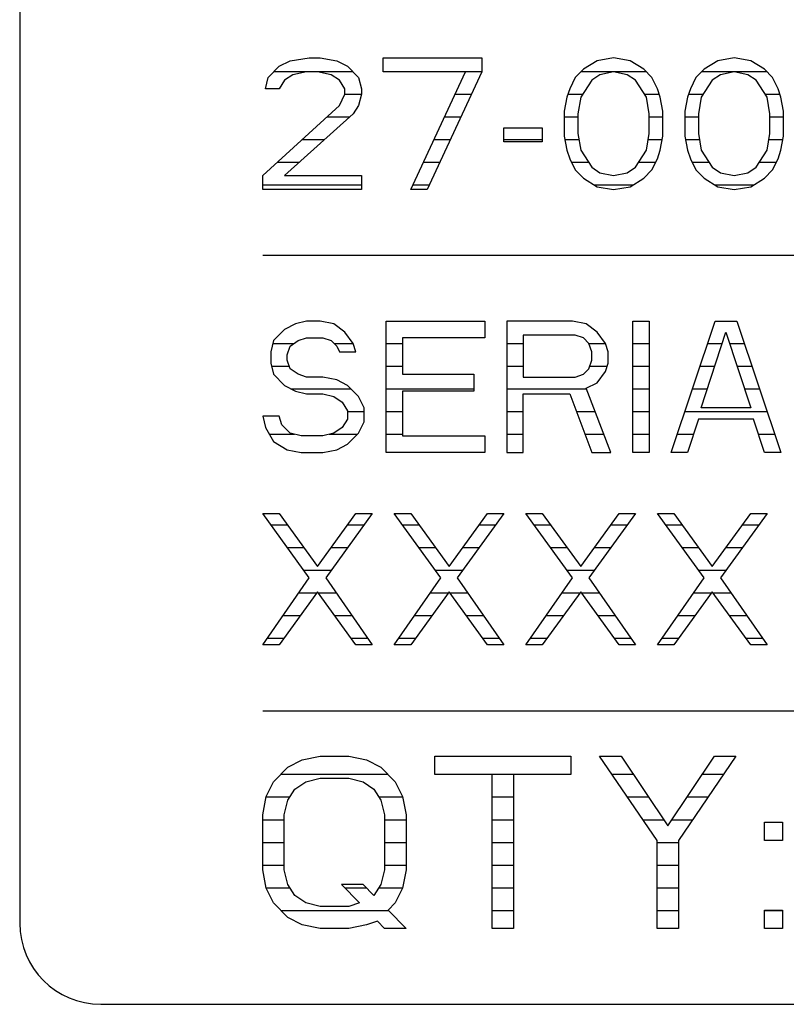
# Model space of a CAD drawing. Header units: millimetres. Extents: x 0 to 5600, y -1552 to 3960.
# Tile 56 of 199: x 2849 to 2868, y 1023 to 1048. Entities that reach past the tile are written whole.
import ezdxf

# ---------------------------------------------------------------- set-up
doc = ezdxf.new("R2010")
doc.units = ezdxf.units.MM
doc.header["$LTSCALE"] = 308
doc.layers.get('0').update_dxf_attribs({"linetype": 'CONTINUOUS'})

msp = doc.modelspace()

# ---------------------------------------------------------------- linework, layer by layer
at = {"color": 7, "linetype": 'Continuous'}
for p, q in [((2848.832, 1069.373), (2848.832, 1025.373)), ((2855.509, 1046.679), (2855.983, 1046.748)), ((2855.983, 1046.748), (2856.253, 1046.748)), ((2856.253, 1046.748), (2856.66, 1046.679)), ((2857.811, 1046.402), (2857.811, 1046.748)), ((2857.811, 1046.748), (2860.248, 1046.748)), ((2860.248, 1046.748), (2860.248, 1046.402)), ((2863.498, 1046.748), (2863.092, 1046.679)), ((2863.904, 1046.679), (2863.498, 1046.748)), ((2866.477, 1046.748), (2866.071, 1046.679)), ((2866.884, 1046.679), (2866.477, 1046.748)), ((2854.967, 1046.264), (2855.238, 1046.54)), ((2855.238, 1046.54), (2855.509, 1046.679)), ((2856.66, 1046.679), (2856.93, 1046.54)), ((2856.93, 1046.54), (2857.201, 1046.264)), ((2862.753, 1046.471), (2862.55, 1046.264)), ((2863.092, 1046.679), (2862.753, 1046.471)), ((2864.243, 1046.471), (2863.904, 1046.679)), ((2864.446, 1046.264), (2864.243, 1046.471)), ((2865.733, 1046.471), (2865.529, 1046.264)), ((2866.071, 1046.679), (2865.733, 1046.471)), ((2867.222, 1046.471), (2866.884, 1046.679)), ((2867.425, 1046.264), (2867.222, 1046.471)), ((2854.899, 1045.987), (2854.967, 1046.264)), ((2855.576, 1046.333), (2855.373, 1046.194)), ((2855.915, 1046.402), (2855.576, 1046.333)), ((2856.186, 1046.402), (2855.915, 1046.402)), ((2856.524, 1046.333), (2856.186, 1046.402)), ((2856.727, 1046.194), (2856.524, 1046.333)), ((2857.201, 1046.264), (2857.269, 1045.987)), ((2859.842, 1046.402), (2857.811, 1046.402)), ((2858.488, 1043.498), (2859.842, 1046.402)), ((2860.248, 1046.402), (2858.894, 1043.498)), ((2862.55, 1046.264), (2862.415, 1045.987)), ((2863.16, 1046.333), (2862.957, 1046.194)), ((2863.498, 1046.402), (2863.16, 1046.333)), ((2863.837, 1046.333), (2863.498, 1046.402)), ((2864.04, 1046.194), (2863.837, 1046.333)), ((2864.582, 1045.987), (2864.446, 1046.264)), ((2865.529, 1046.264), (2865.394, 1045.987)), ((2866.139, 1046.333), (2865.936, 1046.194)), ((2866.477, 1046.402), (2866.139, 1046.333)), ((2866.816, 1046.333), (2866.477, 1046.402)), ((2867.019, 1046.194), (2866.816, 1046.333)), ((2867.561, 1045.987), (2867.425, 1046.264)), ((2855.238, 1045.987), (2854.899, 1045.987)), ((2855.373, 1046.194), (2855.238, 1045.987)), ((2856.863, 1045.987), (2856.727, 1046.194)), ((2856.863, 1045.849), (2856.863, 1045.987)), ((2857.269, 1045.987), (2857.269, 1045.849)), ((2862.415, 1045.987), (2862.347, 1045.78)), ((2862.957, 1046.194), (2862.686, 1045.78)), ((2864.311, 1045.78), (2864.04, 1046.194)), ((2864.649, 1045.78), (2864.582, 1045.987)), ((2865.394, 1045.987), (2865.326, 1045.78)), ((2865.936, 1046.194), (2865.665, 1045.78)), ((2867.29, 1045.78), (2867.019, 1046.194)), ((2867.628, 1045.78), (2867.561, 1045.987)), ((2856.727, 1045.572), (2856.863, 1045.849)), ((2857.269, 1045.849), (2857.201, 1045.572)), ((2862.347, 1045.78), (2862.279, 1045.434)), ((2862.686, 1045.78), (2862.618, 1045.365)), ((2864.378, 1045.365), (2864.311, 1045.78)), ((2864.717, 1045.434), (2864.649, 1045.78)), ((2865.326, 1045.78), (2865.259, 1045.434)), ((2865.665, 1045.78), (2865.597, 1045.365)), ((2867.358, 1045.365), (2867.29, 1045.78)), ((2867.696, 1045.434), (2867.628, 1045.78)), ((2854.832, 1043.843), (2856.727, 1045.572)), ((2857.201, 1045.572), (2857.066, 1045.365)), ((2857.066, 1045.365), (2855.373, 1043.843)), ((2862.279, 1045.434), (2862.279, 1044.811)), ((2862.618, 1045.365), (2862.618, 1044.881)), ((2864.378, 1044.881), (2864.378, 1045.365)), ((2864.717, 1044.811), (2864.717, 1045.434)), ((2865.259, 1045.434), (2865.259, 1044.811)), ((2865.597, 1045.365), (2865.597, 1044.881)), ((2867.358, 1044.881), (2867.358, 1045.365)), ((2867.696, 1044.811), (2867.696, 1045.434)), ((2860.79, 1044.673), (2860.79, 1045.019)), ((2860.79, 1045.019), (2861.738, 1045.019)), ((2861.738, 1045.019), (2861.738, 1044.673)), ((2862.279, 1044.811), (2862.347, 1044.466)), ((2862.618, 1044.881), (2862.686, 1044.466)), ((2864.311, 1044.466), (2864.378, 1044.881)), ((2864.649, 1044.466), (2864.717, 1044.811)), ((2865.259, 1044.811), (2865.326, 1044.466)), ((2865.597, 1044.881), (2865.665, 1044.466)), ((2867.29, 1044.466), (2867.358, 1044.881)), ((2867.628, 1044.466), (2867.696, 1044.811)), ((2861.738, 1044.673), (2860.79, 1044.673)), ((2862.347, 1044.466), (2862.415, 1044.258)), ((2862.686, 1044.466), (2862.957, 1044.051)), ((2864.04, 1044.051), (2864.311, 1044.466)), ((2864.582, 1044.258), (2864.649, 1044.466)), ((2865.326, 1044.466), (2865.394, 1044.258)), ((2865.665, 1044.466), (2865.936, 1044.051)), ((2867.019, 1044.051), (2867.29, 1044.466)), ((2867.561, 1044.258), (2867.628, 1044.466)), ((2862.415, 1044.258), (2862.55, 1043.982)), ((2862.957, 1044.051), (2863.16, 1043.913)), ((2863.837, 1043.913), (2864.04, 1044.051)), ((2864.446, 1043.982), (2864.582, 1044.258)), ((2865.394, 1044.258), (2865.529, 1043.982)), ((2865.936, 1044.051), (2866.139, 1043.913)), ((2866.816, 1043.913), (2867.019, 1044.051)), ((2867.425, 1043.982), (2867.561, 1044.258)), ((2854.832, 1043.498), (2854.832, 1043.843)), ((2855.373, 1043.843), (2857.269, 1043.843)), ((2857.269, 1043.843), (2857.269, 1043.498)), ((2862.55, 1043.982), (2862.753, 1043.774)), ((2862.753, 1043.774), (2863.092, 1043.567)), ((2863.16, 1043.913), (2863.498, 1043.843)), ((2863.498, 1043.843), (2863.837, 1043.913)), ((2863.904, 1043.567), (2864.243, 1043.774)), ((2864.243, 1043.774), (2864.446, 1043.982)), ((2865.529, 1043.982), (2865.733, 1043.774)), ((2865.733, 1043.774), (2866.071, 1043.567)), ((2866.139, 1043.913), (2866.477, 1043.843)), ((2866.477, 1043.843), (2866.816, 1043.913)), ((2866.884, 1043.567), (2867.222, 1043.774)), ((2867.222, 1043.774), (2867.425, 1043.982)), ((2863.092, 1043.567), (2863.498, 1043.498)), ((2863.498, 1043.498), (2863.904, 1043.567)), ((2866.071, 1043.567), (2866.477, 1043.498)), ((2866.477, 1043.498), (2866.884, 1043.567)), ((2857.269, 1043.498), (2854.832, 1043.498)), ((2858.894, 1043.498), (2858.488, 1043.498)), ((2854.832, 1041.873), (2890.082, 1041.873)), ((2855.644, 1040.179), (2855.373, 1040.04)), ((2855.915, 1040.248), (2855.644, 1040.179)), ((2856.253, 1040.248), (2855.915, 1040.248)), ((2856.592, 1040.179), (2856.253, 1040.248)), ((2856.863, 1039.971), (2856.592, 1040.179)), ((2857.878, 1036.998), (2857.878, 1040.248)), ((2857.878, 1040.248), (2860.316, 1040.248)), ((2860.316, 1040.248), (2860.316, 1039.833)), ((2860.858, 1040.248), (2860.858, 1036.998)), ((2862.483, 1040.248), (2860.858, 1040.248)), ((2862.821, 1040.179), (2862.483, 1040.248)), ((2863.092, 1039.971), (2862.821, 1040.179)), ((2863.972, 1036.998), (2863.972, 1040.248)), ((2863.972, 1040.248), (2864.378, 1040.248)), ((2864.378, 1040.248), (2864.378, 1036.998)), ((2864.92, 1036.998), (2866.003, 1040.248)), ((2866.003, 1040.248), (2866.545, 1040.248)), ((2866.545, 1040.248), (2867.628, 1036.998)), ((2855.373, 1040.04), (2855.102, 1039.764)), ((2857.066, 1039.694), (2856.863, 1039.971)), ((2861.264, 1039.902), (2861.264, 1038.865)), ((2862.55, 1039.902), (2861.264, 1039.902)), ((2862.753, 1039.833), (2862.55, 1039.902)), ((2863.295, 1039.694), (2863.092, 1039.971)), ((2865.665, 1038.104), (2866.274, 1039.971)), ((2866.274, 1039.971), (2866.884, 1038.104)), ((2855.102, 1039.764), (2855.035, 1039.487)), ((2855.509, 1039.625), (2855.712, 1039.764)), ((2855.712, 1039.764), (2855.915, 1039.833)), ((2855.915, 1039.833), (2856.321, 1039.833)), ((2856.321, 1039.833), (2856.524, 1039.764)), ((2856.524, 1039.764), (2856.66, 1039.625)), ((2857.134, 1039.487), (2857.066, 1039.694)), ((2858.285, 1039.833), (2858.285, 1038.934)), ((2860.316, 1039.833), (2858.285, 1039.833)), ((2862.889, 1039.694), (2862.753, 1039.833)), ((2862.957, 1039.487), (2862.889, 1039.694)), ((2863.363, 1039.487), (2863.295, 1039.694)), ((2855.035, 1039.487), (2855.035, 1039.21)), ((2855.441, 1039.418), (2855.509, 1039.625)), ((2855.441, 1039.28), (2855.441, 1039.418)), ((2856.66, 1039.625), (2856.727, 1039.487)), ((2856.727, 1039.487), (2857.134, 1039.487)), ((2862.957, 1039.28), (2862.957, 1039.487)), ((2863.363, 1039.21), (2863.363, 1039.487)), ((2855.035, 1039.21), (2855.102, 1038.934)), ((2855.509, 1039.072), (2855.441, 1039.28)), ((2862.889, 1039.072), (2862.957, 1039.28)), ((2863.295, 1039.003), (2863.363, 1039.21)), ((2855.102, 1038.934), (2855.373, 1038.657)), ((2855.712, 1038.934), (2855.509, 1039.072)), ((2855.915, 1038.865), (2855.712, 1038.934)), ((2858.285, 1038.934), (2860.045, 1038.934)), ((2860.045, 1038.934), (2860.045, 1038.519)), ((2862.55, 1038.865), (2862.753, 1038.934)), ((2862.753, 1038.934), (2862.889, 1039.072)), ((2863.092, 1038.726), (2863.295, 1039.003)), ((2856.321, 1038.865), (2855.915, 1038.865)), ((2856.66, 1038.796), (2856.321, 1038.865)), ((2856.93, 1038.657), (2856.66, 1038.796)), ((2861.264, 1038.865), (2862.55, 1038.865)), ((2862.821, 1038.588), (2863.092, 1038.726)), ((2855.373, 1038.657), (2855.644, 1038.519)), ((2855.644, 1038.519), (2855.915, 1038.45)), ((2855.915, 1038.45), (2856.321, 1038.45)), ((2856.321, 1038.45), (2856.592, 1038.381)), ((2857.201, 1038.381), (2856.93, 1038.657)), ((2858.285, 1038.519), (2858.285, 1037.413)), ((2860.045, 1038.519), (2858.285, 1038.519)), ((2861.264, 1036.998), (2861.264, 1038.45)), ((2861.264, 1038.45), (2862.415, 1038.45)), ((2862.415, 1038.45), (2862.957, 1036.998)), ((2863.43, 1036.998), (2862.821, 1038.588)), ((2856.592, 1038.381), (2856.795, 1038.242)), ((2856.795, 1038.242), (2856.93, 1038.035)), ((2857.337, 1038.104), (2857.201, 1038.381)), ((2856.93, 1038.035), (2856.93, 1037.827)), ((2857.337, 1037.758), (2857.337, 1038.104)), ((2866.884, 1038.104), (2865.665, 1038.104)), ((2855.238, 1037.897), (2854.832, 1037.897)), ((2854.832, 1037.897), (2854.899, 1037.62)), ((2855.305, 1037.689), (2855.238, 1037.897)), ((2856.93, 1037.827), (2856.795, 1037.62)), ((2857.201, 1037.482), (2857.337, 1037.758)), ((2865.597, 1037.827), (2865.326, 1036.998)), ((2866.951, 1037.827), (2865.597, 1037.827)), ((2867.222, 1036.998), (2866.951, 1037.827)), ((2854.899, 1037.62), (2855.102, 1037.274)), ((2855.509, 1037.482), (2855.305, 1037.689)), ((2855.779, 1037.413), (2855.509, 1037.482)), ((2856.592, 1037.482), (2856.321, 1037.413)), ((2856.795, 1037.62), (2856.592, 1037.482)), ((2856.93, 1037.205), (2857.201, 1037.482)), ((2855.102, 1037.274), (2855.441, 1037.067)), ((2856.321, 1037.413), (2855.779, 1037.413)), ((2858.285, 1037.413), (2860.316, 1037.413)), ((2860.316, 1037.413), (2860.316, 1036.998)), ((2855.441, 1037.067), (2855.779, 1036.998)), ((2855.779, 1036.998), (2856.321, 1036.998)), ((2856.321, 1036.998), (2856.66, 1037.067)), ((2856.66, 1037.067), (2856.93, 1037.205)), ((2860.316, 1036.998), (2857.878, 1036.998)), ((2860.858, 1036.998), (2861.264, 1036.998)), ((2862.957, 1036.998), (2863.43, 1036.998)), ((2864.378, 1036.998), (2863.972, 1036.998)), ((2865.326, 1036.998), (2864.92, 1036.998)), ((2867.628, 1036.998), (2867.222, 1036.998)), ((2854.832, 1035.498), (2855.238, 1035.498)), ((2855.983, 1033.907), (2854.832, 1035.498)), ((2855.238, 1035.498), (2856.186, 1034.184)), ((2856.186, 1034.184), (2857.134, 1035.498)), ((2857.54, 1035.498), (2856.389, 1033.907)), ((2857.134, 1035.498), (2857.54, 1035.498)), ((2858.082, 1035.498), (2858.488, 1035.498)), ((2859.233, 1033.907), (2858.082, 1035.498)), ((2858.488, 1035.498), (2859.436, 1034.184)), ((2859.436, 1034.184), (2860.384, 1035.498)), ((2860.79, 1035.498), (2859.639, 1033.907)), ((2860.384, 1035.498), (2860.79, 1035.498)), ((2861.332, 1035.498), (2861.738, 1035.498)), ((2862.483, 1033.907), (2861.332, 1035.498)), ((2861.738, 1035.498), (2862.686, 1034.184)), ((2862.686, 1034.184), (2863.634, 1035.498)), ((2864.04, 1035.498), (2862.889, 1033.907)), ((2863.634, 1035.498), (2864.04, 1035.498)), ((2864.582, 1035.498), (2864.988, 1035.498)), ((2865.733, 1033.907), (2864.582, 1035.498)), ((2864.988, 1035.498), (2865.936, 1034.184)), ((2865.936, 1034.184), (2866.884, 1035.498)), ((2867.29, 1035.498), (2866.139, 1033.907)), ((2866.884, 1035.498), (2867.29, 1035.498)), ((2854.832, 1032.248), (2855.983, 1033.907)), ((2856.389, 1033.907), (2857.54, 1032.248)), ((2858.082, 1032.248), (2859.233, 1033.907)), ((2859.639, 1033.907), (2860.79, 1032.248)), ((2861.332, 1032.248), (2862.483, 1033.907)), ((2862.889, 1033.907), (2864.04, 1032.248)), ((2864.582, 1032.248), (2865.733, 1033.907)), ((2866.139, 1033.907), (2867.29, 1032.248)), ((2856.186, 1033.561), (2855.238, 1032.248)), ((2857.134, 1032.248), (2856.186, 1033.561)), ((2859.436, 1033.561), (2858.488, 1032.248)), ((2860.384, 1032.248), (2859.436, 1033.561)), ((2862.686, 1033.561), (2861.738, 1032.248)), ((2863.634, 1032.248), (2862.686, 1033.561)), ((2865.936, 1033.561), (2864.988, 1032.248)), ((2866.884, 1032.248), (2865.936, 1033.561)), ((2855.238, 1032.248), (2854.832, 1032.248)), ((2857.54, 1032.248), (2857.134, 1032.248)), ((2858.488, 1032.248), (2858.082, 1032.248)), ((2860.79, 1032.248), (2860.384, 1032.248)), ((2861.738, 1032.248), (2861.332, 1032.248)), ((2864.04, 1032.248), (2863.634, 1032.248)), ((2864.988, 1032.248), (2864.582, 1032.248)), ((2867.29, 1032.248), (2866.884, 1032.248)), ((2854.832, 1030.623), (2890.082, 1030.623)), ((2855.805, 1029.407), (2856.248, 1029.498)), ((2856.248, 1029.498), (2856.957, 1029.498)), ((2856.957, 1029.498), (2857.399, 1029.407)), ((2859.082, 1029.046), (2859.082, 1029.498)), ((2859.082, 1029.498), (2862.446, 1029.498)), ((2862.446, 1029.498), (2862.446, 1029.046)), ((2863.154, 1029.498), (2863.686, 1029.498)), ((2864.571, 1027.418), (2863.154, 1029.498)), ((2863.686, 1029.498), (2864.837, 1027.78)), ((2864.837, 1027.78), (2865.988, 1029.498)), ((2866.519, 1029.498), (2865.102, 1027.418)), ((2865.988, 1029.498), (2866.519, 1029.498)), ((2855.097, 1028.865), (2855.451, 1029.226)), ((2855.451, 1029.226), (2855.805, 1029.407)), ((2857.399, 1029.407), (2857.753, 1029.226)), ((2857.753, 1029.226), (2858.108, 1028.865)), ((2855.894, 1028.865), (2856.248, 1028.955)), ((2856.248, 1028.955), (2856.957, 1028.955)), ((2856.957, 1028.955), (2857.311, 1028.865)), ((2860.498, 1029.046), (2859.082, 1029.046)), ((2860.498, 1025.248), (2860.498, 1029.046)), ((2861.029, 1029.046), (2861.029, 1025.248)), ((2862.446, 1029.046), (2861.029, 1029.046)), ((2854.92, 1028.503), (2855.097, 1028.865)), ((2855.628, 1028.684), (2855.894, 1028.865)), ((2857.311, 1028.865), (2857.576, 1028.684)), ((2858.108, 1028.865), (2858.285, 1028.503)), ((2854.832, 1028.051), (2854.92, 1028.503)), ((2855.451, 1028.413), (2855.628, 1028.684)), ((2857.576, 1028.684), (2857.753, 1028.413)), ((2858.285, 1028.503), (2858.373, 1028.051)), ((2855.363, 1028.051), (2855.451, 1028.413)), ((2857.753, 1028.413), (2857.842, 1028.051)), ((2854.832, 1026.694), (2854.832, 1028.051)), ((2855.363, 1026.694), (2855.363, 1028.051)), ((2857.842, 1028.051), (2857.842, 1026.694)), ((2858.373, 1028.051), (2858.373, 1026.694)), ((2867.227, 1027.418), (2867.227, 1027.87)), ((2867.227, 1027.87), (2867.67, 1027.87)), ((2867.67, 1027.87), (2867.67, 1027.418)), ((2864.571, 1025.248), (2864.571, 1027.418)), ((2865.102, 1027.418), (2865.102, 1025.248)), ((2867.67, 1027.418), (2867.227, 1027.418)), ((2854.92, 1026.242), (2854.832, 1026.694)), ((2855.451, 1026.333), (2855.363, 1026.694)), ((2857.842, 1026.694), (2857.753, 1026.333)), ((2858.373, 1026.694), (2858.285, 1026.242)), ((2855.628, 1026.061), (2855.451, 1026.333)), ((2857.311, 1026.333), (2856.779, 1026.333)), ((2856.779, 1026.333), (2857.222, 1025.881)), ((2857.576, 1026.061), (2857.311, 1026.333)), ((2857.753, 1026.333), (2857.576, 1026.061)), ((2855.097, 1025.881), (2854.92, 1026.242)), ((2855.894, 1025.881), (2855.628, 1026.061)), ((2858.285, 1026.242), (2858.108, 1025.881)), ((2855.451, 1025.519), (2855.097, 1025.881)), ((2856.248, 1025.79), (2855.894, 1025.881)), ((2856.957, 1025.79), (2856.248, 1025.79)), ((2857.222, 1025.881), (2856.957, 1025.79)), ((2858.108, 1025.881), (2857.93, 1025.7)), ((2857.93, 1025.7), (2858.373, 1025.248)), ((2867.227, 1025.248), (2867.227, 1025.7)), ((2867.227, 1025.7), (2867.67, 1025.7)), ((2867.67, 1025.7), (2867.67, 1025.248)), ((2855.805, 1025.338), (2855.451, 1025.519)), ((2856.248, 1025.248), (2855.805, 1025.338)), ((2857.399, 1025.338), (2856.957, 1025.248)), ((2857.665, 1025.429), (2857.399, 1025.338)), ((2857.842, 1025.248), (2857.665, 1025.429)), ((2856.957, 1025.248), (2856.248, 1025.248)), ((2858.373, 1025.248), (2857.842, 1025.248)), ((2861.029, 1025.248), (2860.498, 1025.248)), ((2865.102, 1025.248), (2864.571, 1025.248)), ((2867.67, 1025.248), (2867.227, 1025.248)), ((2850.832, 1023.373), (2890.082, 1023.373))]:
    msp.add_line(p, q, dxfattribs=at)
at = {"color": 2, "linetype": 'Continuous'}
for p, q in [((2855.113, 1046.413), (2857.055, 1046.413)), ((2857.811, 1046.413), (2860.248, 1046.413)), ((2862.696, 1046.413), (2864.3, 1046.413)), ((2865.675, 1046.413), (2867.279, 1046.413)), ((2856.863, 1045.853), (2857.269, 1045.853)), ((2859.586, 1045.853), (2859.992, 1045.853)), ((2862.371, 1045.853), (2862.733, 1045.853)), ((2864.263, 1045.853), (2864.625, 1045.853)), ((2865.35, 1045.853), (2865.713, 1045.853)), ((2867.242, 1045.853), (2867.605, 1045.853)), ((2856.421, 1045.293), (2856.986, 1045.293)), ((2859.325, 1045.293), (2859.731, 1045.293)), ((2862.279, 1045.293), (2862.618, 1045.293)), ((2864.378, 1045.293), (2864.717, 1045.293)), ((2865.259, 1045.293), (2865.597, 1045.293)), ((2867.358, 1045.293), (2867.696, 1045.293)), ((2855.807, 1044.733), (2856.363, 1044.733)), ((2859.064, 1044.733), (2859.47, 1044.733)), ((2860.79, 1044.733), (2861.738, 1044.733)), ((2862.295, 1044.733), (2862.642, 1044.733)), ((2864.354, 1044.733), (2864.701, 1044.733)), ((2865.274, 1044.733), (2865.621, 1044.733)), ((2867.333, 1044.733), (2867.681, 1044.733)), ((2855.193, 1044.173), (2855.74, 1044.173)), ((2858.802, 1044.173), (2859.209, 1044.173)), ((2862.457, 1044.173), (2862.877, 1044.173)), ((2864.119, 1044.173), (2864.54, 1044.173)), ((2865.436, 1044.173), (2865.856, 1044.173)), ((2867.099, 1044.173), (2867.519, 1044.173)), ((2854.832, 1043.613), (2857.269, 1043.613)), ((2858.541, 1043.613), (2858.948, 1043.613)), ((2863.017, 1043.613), (2863.979, 1043.613)), ((2865.996, 1043.613), (2866.958, 1043.613)), ((2855.085, 1039.693), (2855.607, 1039.693)), ((2856.594, 1039.693), (2857.066, 1039.693)), ((2857.878, 1039.693), (2858.285, 1039.693)), ((2860.858, 1039.693), (2861.264, 1039.693)), ((2862.889, 1039.693), (2863.296, 1039.693)), ((2863.972, 1039.693), (2864.378, 1039.693)), ((2865.818, 1039.693), (2866.183, 1039.693)), ((2866.365, 1039.693), (2866.73, 1039.693)), ((2855.054, 1039.133), (2855.489, 1039.133)), ((2857.878, 1039.133), (2858.285, 1039.133)), ((2860.858, 1039.133), (2861.264, 1039.133)), ((2862.909, 1039.133), (2863.337, 1039.133)), ((2863.972, 1039.133), (2864.378, 1039.133)), ((2865.632, 1039.133), (2866.001, 1039.133)), ((2866.548, 1039.133), (2866.917, 1039.133)), ((2855.539, 1038.573), (2857.013, 1038.573)), ((2857.878, 1038.573), (2860.045, 1038.573)), ((2860.858, 1038.573), (2862.827, 1038.573)), ((2863.972, 1038.573), (2864.378, 1038.573)), ((2865.445, 1038.573), (2865.818, 1038.573)), ((2866.731, 1038.573), (2867.103, 1038.573)), ((2856.93, 1038.013), (2857.337, 1038.013)), ((2857.878, 1038.013), (2858.285, 1038.013)), ((2860.858, 1038.013), (2861.264, 1038.013)), ((2862.578, 1038.013), (2863.042, 1038.013)), ((2863.972, 1038.013), (2864.378, 1038.013)), ((2865.258, 1038.013), (2867.29, 1038.013)), ((2854.998, 1037.453), (2855.622, 1037.453)), ((2856.478, 1037.453), (2857.173, 1037.453)), ((2857.878, 1037.453), (2858.285, 1037.453)), ((2860.858, 1037.453), (2861.264, 1037.453)), ((2862.787, 1037.453), (2863.256, 1037.453)), ((2863.972, 1037.453), (2864.378, 1037.453)), ((2865.072, 1037.453), (2865.475, 1037.453)), ((2867.074, 1037.453), (2867.477, 1037.453)), ((2855.038, 1035.213), (2855.443, 1035.213)), ((2856.928, 1035.213), (2857.334, 1035.213)), ((2858.288, 1035.213), (2858.693, 1035.213)), ((2860.178, 1035.213), (2860.584, 1035.213)), ((2861.538, 1035.213), (2861.943, 1035.213)), ((2863.428, 1035.213), (2863.834, 1035.213)), ((2864.788, 1035.213), (2865.193, 1035.213)), ((2866.678, 1035.213), (2867.084, 1035.213)), ((2855.443, 1034.653), (2855.847, 1034.653)), ((2856.524, 1034.653), (2856.928, 1034.653)), ((2858.693, 1034.653), (2859.097, 1034.653)), ((2859.774, 1034.653), (2860.178, 1034.653)), ((2861.943, 1034.653), (2862.347, 1034.653)), ((2863.024, 1034.653), (2863.428, 1034.653)), ((2865.193, 1034.653), (2865.597, 1034.653)), ((2866.274, 1034.653), (2866.678, 1034.653)), ((2855.848, 1034.093), (2856.523, 1034.093)), ((2859.098, 1034.093), (2859.773, 1034.093)), ((2862.348, 1034.093), (2863.023, 1034.093)), ((2865.598, 1034.093), (2866.273, 1034.093)), ((2855.723, 1033.533), (2856.165, 1033.533)), ((2856.206, 1033.533), (2856.649, 1033.533)), ((2858.973, 1033.533), (2859.415, 1033.533)), ((2859.456, 1033.533), (2859.899, 1033.533)), ((2862.223, 1033.533), (2862.665, 1033.533)), ((2862.706, 1033.533), (2863.149, 1033.533)), ((2865.473, 1033.533), (2865.915, 1033.533)), ((2865.956, 1033.533), (2866.399, 1033.533)), ((2855.334, 1032.973), (2855.761, 1032.973)), ((2856.611, 1032.973), (2857.037, 1032.973)), ((2858.584, 1032.973), (2859.011, 1032.973)), ((2859.861, 1032.973), (2860.287, 1032.973)), ((2861.834, 1032.973), (2862.261, 1032.973)), ((2863.111, 1032.973), (2863.537, 1032.973)), ((2865.084, 1032.973), (2865.511, 1032.973)), ((2866.361, 1032.973), (2866.787, 1032.973)), ((2854.946, 1032.413), (2855.357, 1032.413)), ((2857.015, 1032.413), (2857.425, 1032.413)), ((2858.196, 1032.413), (2858.607, 1032.413)), ((2860.265, 1032.413), (2860.675, 1032.413)), ((2861.446, 1032.413), (2861.857, 1032.413)), ((2863.515, 1032.413), (2863.925, 1032.413)), ((2864.696, 1032.413), (2865.107, 1032.413)), ((2866.765, 1032.413), (2867.175, 1032.413)), ((2855.281, 1029.053), (2857.923, 1029.053)), ((2859.082, 1029.053), (2862.446, 1029.053)), ((2863.458, 1029.053), (2863.984, 1029.053)), ((2865.69, 1029.053), (2866.216, 1029.053)), ((2854.918, 1028.493), (2855.504, 1028.493)), ((2857.701, 1028.493), (2858.287, 1028.493)), ((2860.498, 1028.493), (2861.029, 1028.493)), ((2863.839, 1028.493), (2864.359, 1028.493)), ((2865.314, 1028.493), (2865.834, 1028.493)), ((2854.832, 1027.933), (2855.363, 1027.933)), ((2857.842, 1027.933), (2858.373, 1027.933)), ((2860.498, 1027.933), (2861.029, 1027.933)), ((2864.22, 1027.933), (2864.734, 1027.933)), ((2864.939, 1027.933), (2865.453, 1027.933)), ((2854.832, 1027.373), (2855.363, 1027.373)), ((2857.842, 1027.373), (2858.373, 1027.373)), ((2860.498, 1027.373), (2861.029, 1027.373)), ((2864.571, 1027.373), (2865.102, 1027.373)), ((2854.832, 1026.813), (2855.363, 1026.813)), ((2857.842, 1026.813), (2858.373, 1026.813)), ((2860.498, 1026.813), (2861.029, 1026.813)), ((2864.571, 1026.813), (2865.102, 1026.813)), ((2854.918, 1026.253), (2855.504, 1026.253)), ((2856.858, 1026.253), (2857.389, 1026.253)), ((2857.701, 1026.253), (2858.287, 1026.253)), ((2860.498, 1026.253), (2861.029, 1026.253)), ((2864.571, 1026.253), (2865.102, 1026.253)), ((2855.281, 1025.693), (2857.937, 1025.693)), ((2860.498, 1025.693), (2861.029, 1025.693)), ((2864.571, 1025.693), (2865.102, 1025.693)), ((2867.227, 1025.693), (2867.67, 1025.693))]:
    msp.add_line(p, q, dxfattribs=at)
at = {"color": 7, "linetype": 'Continuous'}
msp.add_arc((2850.832, 1025.373), 2, 180, 270, dxfattribs=at)

doc.saveas('drawing.dxf')
